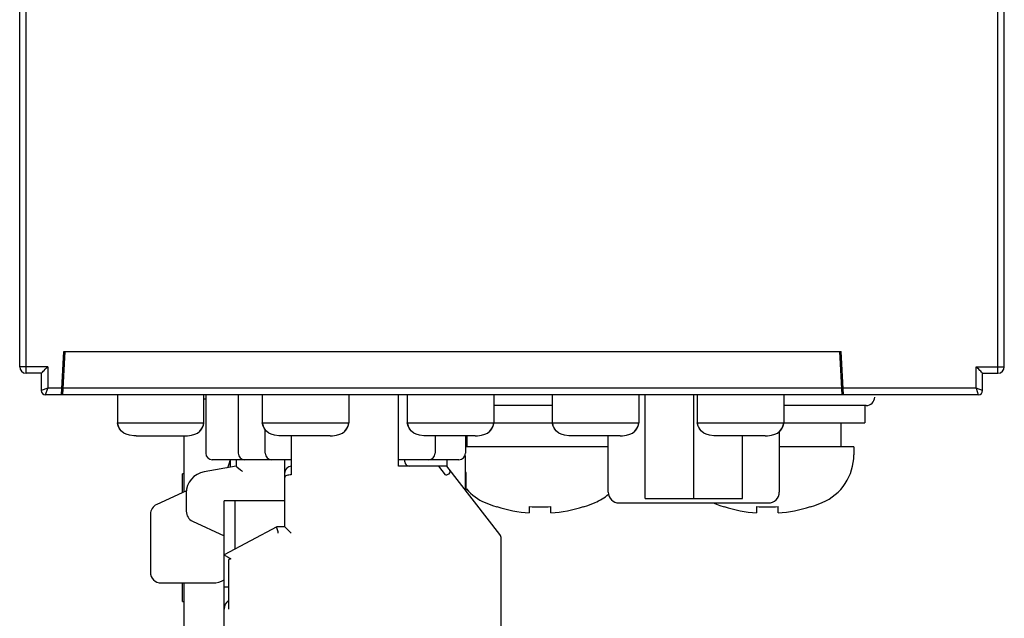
# Model space of a CAD drawing. Header units: millimetres. Extents: x 0 to 1706, y 0 to 575.
# Tile 5 of 34: x 1067 to 1113, y 92 to 120. Entities that reach past the tile are written whole.
import ezdxf

# ---------------------------------------------------------------- set-up
doc = ezdxf.new("R2010")
doc.units = ezdxf.units.MM
doc.header["$LTSCALE"] = 30.734
doc.layers.get('0').update_dxf_attribs({"linetype": 'CONTINUOUS'})
doc.layers.add('00_COMPONENTS', color=7, linetype='CONTINUOUS')

msp = doc.modelspace()

# ---------------------------------------------------------------- linework, layer by layer
at = {"linetype": 'Continuous'}
for p, q in [((1067.371, 103.911), (1067.371, 248.006)), ((1112.871, 103.911), (1112.871, 219.603)), ((1067.671, 103.611), (1067.671, 120.611)), ((1112.571, 103.611), (1112.571, 120.611)), ((1069.309, 102.611), (1069.411, 104.611)), ((1069.371, 102.611), (1069.471, 104.611)), ((1069.411, 104.611), (1105.332, 104.611)), ((1105.371, 102.611), (1105.271, 104.611)), ((1105.434, 102.611), (1105.332, 104.611)), ((1068.671, 103.911), (1067.371, 103.911)), ((1068.671, 103.911), (1068.671, 102.911)), ((1111.571, 103.911), (1112.871, 103.911)), ((1111.571, 102.911), (1111.571, 103.911)), ((1068.371, 103.611), (1067.671, 103.611)), ((1068.371, 103.611), (1068.371, 102.811)), ((1111.871, 103.611), (1112.571, 103.611)), ((1111.871, 102.811), (1111.871, 103.611)), ((1068.671, 102.911), (1068.371, 102.811)), ((1068.571, 102.611), (1068.671, 102.911)), ((1069.324, 102.911), (1068.671, 102.911)), ((1105.356, 102.911), (1069.386, 102.911)), ((1111.571, 102.911), (1105.419, 102.911)), ((1111.871, 102.811), (1111.571, 102.911)), ((1111.571, 102.911), (1111.671, 102.611)), ((1111.671, 102.611), (1068.571, 102.611)), ((1075.971, 102.411), (1075.884, 102.411))]:
    msp.add_line(p, q, dxfattribs=at)
for points in [[(1068.371, 103.611), (1068.378, 103.617), (1068.394, 103.634), (1068.422, 103.662), (1068.459, 103.699), (1068.504, 103.743), (1068.555, 103.795), (1068.611, 103.852), (1068.671, 103.911)], [(1111.871, 103.611), (1111.866, 103.617), (1111.849, 103.634), (1111.821, 103.662), (1111.784, 103.699), (1111.739, 103.743), (1111.688, 103.795), (1111.631, 103.851), (1111.571, 103.911)]]:
    msp.add_lwpolyline(points, dxfattribs=at)
for centre, radius, start, end in [((1067.671, 103.911), 0.3, 180, 270), ((1112.571, 103.911), 0.3, 270, 0), ((1068.571, 102.811), 0.2, 180, 270), ((1111.671, 102.811), 0.2, 270, 0)]:
    msp.add_arc(centre, radius, start, end, dxfattribs=at)
at = {"layer": '00_COMPONENTS', "color": 7, "linetype": 'Continuous'}
for p, q in [((1071.884, 102.611), (1071.884, 101.311)), ((1075.884, 101.311), (1075.884, 102.611)), ((1075.971, 102.611), (1075.971, 99.911)), ((1077.471, 102.611), (1077.471, 99.911)), ((1078.584, 102.611), (1078.584, 101.311)), ((1082.584, 102.611), (1082.584, 101.311)), ((1084.871, 99.311), (1084.871, 102.611)), ((1085.284, 102.611), (1085.284, 101.311)), ((1089.284, 102.611), (1089.284, 101.311)), ((1091.984, 102.611), (1091.984, 101.311)), ((1095.984, 102.611), (1095.984, 101.311)), ((1096.27, 97.811), (1096.27, 102.611)), ((1098.521, 97.811), (1098.521, 102.611)), ((1098.684, 102.611), (1098.684, 101.311)), ((1102.684, 102.611), (1102.684, 101.311)), ((1091.984, 102.111), (1089.284, 102.111)), ((1106.482, 102.111), (1102.684, 102.111)), ((1106.421, 102.111), (1106.421, 101.311)), ((1071.882, 101.323), (1071.884, 101.311)), ((1071.884, 101.313), (1071.885, 101.306)), ((1071.884, 101.311), (1071.884, 101.311)), ((1071.884, 101.311), (1071.884, 101.311)), ((1071.924, 101.161), (1071.884, 101.311)), ((1071.884, 101.311), (1071.884, 101.311)), ((1071.884, 101.311), (1071.884, 101.31)), ((1071.884, 101.311), (1071.884, 101.311)), ((1071.885, 101.311), (1075.55, 101.311)), ((1071.99, 101.032), (1071.924, 101.161)), ((1075.55, 101.311), (1075.884, 101.311)), ((1075.779, 101.032), (1075.844, 101.161)), ((1075.844, 101.161), (1075.884, 101.311)), ((1075.884, 101.311), (1075.885, 101.319)), ((1075.884, 101.311), (1075.885, 101.317)), ((1075.884, 101.311), (1075.884, 101.311)), ((1075.884, 101.311), (1075.884, 101.311)), ((1075.884, 101.311), (1075.884, 101.311)), ((1075.884, 101.31), (1075.884, 101.311)), ((1075.884, 101.311), (1075.884, 101.311)), ((1075.884, 101.311), (1075.884, 101.311)), ((1078.582, 101.323), (1078.584, 101.311)), ((1078.584, 101.313), (1078.585, 101.306)), ((1078.584, 101.311), (1078.584, 101.311)), ((1078.584, 101.311), (1078.584, 101.311)), ((1078.624, 101.161), (1078.584, 101.311)), ((1078.584, 101.311), (1078.584, 101.311)), ((1078.584, 101.311), (1078.584, 101.31)), ((1078.584, 101.311), (1078.584, 101.311)), ((1078.585, 101.311), (1082.25, 101.311)), ((1078.69, 101.032), (1078.624, 101.161)), ((1082.25, 101.311), (1082.584, 101.311)), ((1082.479, 101.032), (1082.544, 101.161)), ((1082.544, 101.161), (1082.584, 101.311)), ((1082.584, 101.311), (1082.585, 101.319)), ((1082.584, 101.311), (1082.585, 101.317)), ((1082.584, 101.311), (1082.584, 101.311)), ((1082.584, 101.311), (1082.584, 101.311)), ((1082.584, 101.311), (1082.584, 101.311)), ((1082.584, 101.31), (1082.584, 101.311)), ((1082.584, 101.311), (1082.584, 101.311)), ((1082.584, 101.311), (1082.584, 101.311)), ((1085.282, 101.323), (1085.284, 101.311)), ((1085.284, 101.313), (1085.285, 101.306)), ((1085.284, 101.311), (1085.284, 101.311)), ((1085.284, 101.311), (1085.284, 101.311)), ((1085.324, 101.161), (1085.284, 101.311)), ((1085.284, 101.311), (1085.284, 101.311)), ((1085.284, 101.311), (1085.284, 101.31)), ((1085.284, 101.311), (1085.284, 101.311)), ((1085.285, 101.311), (1088.95, 101.311)), ((1085.39, 101.032), (1085.324, 101.161)), ((1088.95, 101.311), (1091.984, 101.311)), ((1089.179, 101.032), (1089.244, 101.161)), ((1089.244, 101.161), (1089.284, 101.311)), ((1089.284, 101.311), (1089.285, 101.319)), ((1089.284, 101.311), (1089.285, 101.317)), ((1089.284, 101.311), (1089.284, 101.311)), ((1089.284, 101.311), (1089.284, 101.311)), ((1089.284, 101.311), (1089.284, 101.311)), ((1089.284, 101.31), (1089.284, 101.311)), ((1089.284, 101.311), (1089.284, 101.311)), ((1089.284, 101.311), (1089.284, 101.311)), ((1091.982, 101.323), (1091.984, 101.311)), ((1091.984, 101.313), (1091.985, 101.306)), ((1091.984, 101.311), (1091.984, 101.311)), ((1091.984, 101.311), (1091.984, 101.311)), ((1092.024, 101.161), (1091.984, 101.311)), ((1091.984, 101.311), (1091.984, 101.311)), ((1091.984, 101.311), (1091.984, 101.31)), ((1091.984, 101.311), (1091.984, 101.311)), ((1091.985, 101.311), (1095.65, 101.311)), ((1092.09, 101.032), (1092.024, 101.161)), ((1095.65, 101.311), (1095.984, 101.311)), ((1095.879, 101.032), (1095.944, 101.161)), ((1095.944, 101.161), (1095.984, 101.311)), ((1095.984, 101.311), (1095.985, 101.319)), ((1095.984, 101.311), (1095.985, 101.317)), ((1095.984, 101.311), (1095.984, 101.311)), ((1095.984, 101.311), (1095.984, 101.311)), ((1095.984, 101.311), (1095.984, 101.311)), ((1095.984, 101.31), (1095.984, 101.311)), ((1095.984, 101.311), (1095.984, 101.311)), ((1095.984, 101.311), (1095.984, 101.311)), ((1098.682, 101.323), (1098.684, 101.311)), ((1098.684, 101.313), (1098.685, 101.306)), ((1098.684, 101.311), (1098.684, 101.311)), ((1098.684, 101.311), (1098.684, 101.311)), ((1098.724, 101.161), (1098.684, 101.311)), ((1098.684, 101.311), (1098.684, 101.311)), ((1098.684, 101.311), (1098.684, 101.31)), ((1098.684, 101.311), (1098.684, 101.311)), ((1098.685, 101.311), (1102.35, 101.311)), ((1098.79, 101.032), (1098.724, 101.161)), ((1102.35, 101.311), (1106.421, 101.311)), ((1102.579, 101.032), (1102.644, 101.161)), ((1102.644, 101.161), (1102.684, 101.311)), ((1102.684, 101.311), (1102.685, 101.319)), ((1102.684, 101.311), (1102.685, 101.317)), ((1102.684, 101.311), (1102.684, 101.311)), ((1102.684, 101.311), (1102.684, 101.311)), ((1102.684, 101.311), (1102.684, 101.311)), ((1102.684, 101.31), (1102.684, 101.311)), ((1102.684, 101.311), (1102.684, 101.311)), ((1102.684, 101.311), (1102.684, 101.311)), ((1105.311, 101.311), (1105.311, 100.211)), ((1072.755, 100.711), (1072.643, 100.716)), ((1072.755, 100.711), (1075.014, 100.711)), ((1074.95, 100.711), (1074.95, 98.118)), ((1075.014, 100.711), (1075.125, 100.716)), ((1075.649, 100.89), (1075.658, 100.896)), ((1075.656, 100.895), (1075.658, 100.897)), ((1078.721, 99.911), (1078.721, 100.986)), ((1079.453, 100.711), (1079.343, 100.716)), ((1081.715, 100.711), (1079.451, 100.711)), ((1079.921, 100.711), (1079.921, 98.911)), ((1081.715, 100.711), (1081.825, 100.716)), ((1082.349, 100.89), (1082.358, 100.896)), ((1082.356, 100.895), (1082.358, 100.897)), ((1086.153, 100.711), (1086.043, 100.716)), ((1088.415, 100.711), (1086.151, 100.711)), ((1086.571, 100.711), (1086.571, 99.911)), ((1087.971, 100.711), (1087.971, 99.911)), ((1088.031, 100.711), (1088.031, 100.211)), ((1088.415, 100.711), (1088.525, 100.716)), ((1089.049, 100.89), (1089.058, 100.896)), ((1089.056, 100.895), (1089.058, 100.897)), ((1092.853, 100.711), (1092.743, 100.716)), ((1095.115, 100.711), (1092.851, 100.711)), ((1094.571, 98.111), (1094.571, 100.711)), ((1095.115, 100.711), (1095.225, 100.716)), ((1095.749, 100.89), (1095.758, 100.896)), ((1095.756, 100.895), (1095.758, 100.897)), ((1099.553, 100.711), (1099.443, 100.716)), ((1101.815, 100.711), (1099.551, 100.711)), ((1100.773, 97.811), (1100.773, 100.711)), ((1101.815, 100.711), (1101.925, 100.716)), ((1102.449, 100.89), (1102.458, 100.896)), ((1102.456, 100.895), (1102.458, 100.897)), ((1102.471, 100.892), (1102.471, 98.111)), ((1094.571, 100.211), (1087.971, 100.211)), ((1105.921, 100.211), (1102.471, 100.211)), ((1105.921, 100.211), (1105.921, 99.836)), ((1087.95, 99.806), (1087.95, 98.231)), ((1077.371, 99.311), (1075.898, 99.051)), ((1079.921, 99.611), (1076.271, 99.611)), ((1077.111, 99.265), (1077.111, 99.611)), ((1077.371, 99.611), (1077.371, 99.311)), ((1077.371, 99.311), (1077.375, 99.309)), ((1077.375, 99.309), (1077.401, 99.286)), ((1077.401, 99.286), (1077.57, 99.144)), ((1079.621, 96.511), (1079.621, 99.611)), ((1087.671, 99.611), (1084.871, 99.611)), ((1087.116, 99.311), (1084.871, 99.311)), ((1085.171, 99.511), (1085.171, 99.611)), ((1087.046, 98.911), (1086.738, 99.311)), ((1087.116, 99.611), (1087.116, 99.311)), ((1089.559, 96.144), (1087.116, 99.311)), ((1074.95, 98.961), (1074.9, 98.961)), ((1074.9, 98.1), (1074.9, 98.961)), ((1088, 99.011), (1087.95, 99.011)), ((1088, 98.166), (1088, 99.011)), ((1075.079, 98.178), (1073.703, 97.545)), ((1075.071, 98.067), (1075.071, 97.224)), ((1079.621, 97.711), (1076.821, 97.711)), ((1076.821, 86.311), (1076.821, 97.711)), ((1077.321, 95.479), (1077.321, 97.711)), ((1089.421, 97.447), (1089.421, 97.427)), ((1090.921, 97.447), (1090.921, 97.15)), ((1091.921, 97.15), (1091.921, 97.447)), ((1093.421, 97.427), (1093.421, 97.447)), ((1095.071, 97.611), (1101.971, 97.611)), ((1096.27, 97.811), (1100.773, 97.811)), ((1099.424, 97.611), (1099.727, 97.493)), ((1099.727, 97.493), (1099.921, 97.427)), ((1099.921, 97.447), (1099.921, 97.427)), ((1101.421, 97.447), (1101.421, 97.15)), ((1102.421, 97.15), (1102.421, 97.447)), ((1103.921, 97.427), (1103.921, 97.447)), ((1073.411, 97.091), (1073.411, 94.411)), ((1075.36, 96.771), (1076.821, 96.09)), ((1079.248, 96.511), (1076.821, 95.211)), ((1079.621, 96.511), (1079.248, 96.511)), ((1079.309, 96.271), (1079.26, 96.462)), ((1079.624, 96.508), (1079.621, 96.511)), ((1079.323, 96.211), (1079.309, 96.271)), ((1089.621, 86.411), (1089.621, 95.961)), ((1077.121, 95.032), (1077.021, 94.978)), ((1077.021, 94.978), (1077.021, 92.701)), ((1077.057, 95.07), (1077.121, 95.032)), ((1073.911, 93.911), (1076.298, 93.911)), ((1074.9, 93.061), (1074.9, 93.911)), ((1074.95, 93.911), (1074.95, 88.511)), ((1077.021, 93.711), (1076.821, 93.711)), ((1074.9, 93.061), (1074.95, 93.061))]:
    msp.add_line(p, q, dxfattribs=at)
for points in [[(1071.884, 101.311), (1071.884, 101.311), (1071.885, 101.311)], [(1071.884, 101.311), (1071.891, 101.272), (1071.901, 101.227), (1071.916, 101.18), (1071.93, 101.142), (1071.938, 101.124), (1071.945, 101.108), (1071.96, 101.078), (1071.979, 101.045), (1072.001, 101.013), (1072.024, 100.982), (1072.052, 100.951), (1072.079, 100.924), (1072.096, 100.908)], [(1072.643, 100.716), (1072.451, 100.742), (1072.298, 100.787), (1072.184, 100.844), (1072.076, 100.927), (1071.99, 101.032)], [(1075.125, 100.716), (1075.317, 100.742), (1075.47, 100.787), (1075.584, 100.844), (1075.692, 100.927), (1075.779, 101.032)], [(1075.658, 100.896), (1075.666, 100.903), (1075.675, 100.911), (1075.684, 100.919), (1075.693, 100.928), (1075.704, 100.938), (1075.714, 100.949), (1075.725, 100.96), (1075.735, 100.972), (1075.745, 100.983), (1075.754, 100.995), (1075.763, 101.007), (1075.771, 101.018), (1075.778, 101.029), (1075.785, 101.04), (1075.792, 101.051), (1075.799, 101.062), (1075.805, 101.073), (1075.811, 101.084), (1075.818, 101.097), (1075.824, 101.109), (1075.828, 101.119), (1075.831, 101.126), (1075.834, 101.131)], [(1075.834, 101.131), (1075.837, 101.139), (1075.842, 101.151), (1075.847, 101.165), (1075.853, 101.182), (1075.858, 101.198), (1075.863, 101.215), (1075.868, 101.232), (1075.872, 101.25), (1075.876, 101.267), (1075.879, 101.283), (1075.882, 101.3), (1075.884, 101.311)], [(1078.584, 101.311), (1078.584, 101.311), (1078.585, 101.311)], [(1078.584, 101.311), (1078.591, 101.272), (1078.601, 101.227), (1078.616, 101.18), (1078.63, 101.142), (1078.638, 101.124), (1078.645, 101.108), (1078.66, 101.078), (1078.679, 101.045), (1078.701, 101.013), (1078.724, 100.982), (1078.752, 100.951), (1078.779, 100.924), (1078.796, 100.908)], [(1079.343, 100.716), (1079.151, 100.742), (1078.998, 100.787), (1078.884, 100.844), (1078.776, 100.927), (1078.69, 101.032)], [(1081.825, 100.716), (1082.017, 100.742), (1082.17, 100.787), (1082.284, 100.844), (1082.392, 100.927), (1082.479, 101.032)], [(1082.358, 100.896), (1082.366, 100.903), (1082.375, 100.911), (1082.384, 100.919), (1082.393, 100.928), (1082.404, 100.938), (1082.414, 100.949), (1082.425, 100.96), (1082.435, 100.972), (1082.445, 100.983), (1082.454, 100.995), (1082.463, 101.007), (1082.471, 101.018), (1082.478, 101.029), (1082.485, 101.04), (1082.492, 101.051), (1082.499, 101.062), (1082.505, 101.073), (1082.511, 101.084), (1082.518, 101.097), (1082.524, 101.109), (1082.528, 101.119), (1082.531, 101.126), (1082.534, 101.131)], [(1082.534, 101.131), (1082.537, 101.139), (1082.542, 101.151), (1082.547, 101.165), (1082.553, 101.182), (1082.558, 101.198), (1082.563, 101.215), (1082.568, 101.232), (1082.572, 101.25), (1082.576, 101.267), (1082.579, 101.283), (1082.582, 101.3), (1082.584, 101.311)], [(1085.284, 101.311), (1085.284, 101.311), (1085.285, 101.311)], [(1085.284, 101.311), (1085.291, 101.272), (1085.301, 101.227), (1085.316, 101.18), (1085.33, 101.142), (1085.338, 101.124), (1085.345, 101.108), (1085.36, 101.078), (1085.379, 101.045), (1085.401, 101.013), (1085.424, 100.982), (1085.452, 100.951), (1085.479, 100.924), (1085.496, 100.908)], [(1086.043, 100.716), (1085.851, 100.742), (1085.698, 100.787), (1085.584, 100.844), (1085.476, 100.927), (1085.39, 101.032)], [(1088.525, 100.716), (1088.717, 100.742), (1088.87, 100.787), (1088.984, 100.844), (1089.092, 100.927), (1089.179, 101.032)], [(1089.058, 100.896), (1089.066, 100.903), (1089.075, 100.911), (1089.084, 100.919), (1089.093, 100.928), (1089.104, 100.938), (1089.114, 100.949), (1089.125, 100.96), (1089.135, 100.972), (1089.145, 100.983), (1089.154, 100.995), (1089.163, 101.007), (1089.171, 101.018), (1089.178, 101.029), (1089.185, 101.04), (1089.192, 101.051), (1089.199, 101.062), (1089.205, 101.073), (1089.211, 101.084), (1089.218, 101.097), (1089.224, 101.109), (1089.228, 101.119), (1089.231, 101.126), (1089.234, 101.131)], [(1089.234, 101.131), (1089.237, 101.139), (1089.242, 101.151), (1089.247, 101.165), (1089.253, 101.182), (1089.258, 101.198), (1089.263, 101.215), (1089.268, 101.232), (1089.272, 101.25), (1089.276, 101.267), (1089.279, 101.283), (1089.282, 101.3), (1089.284, 101.311)], [(1091.984, 101.311), (1091.984, 101.311), (1091.985, 101.311)], [(1091.984, 101.311), (1091.991, 101.272), (1092.001, 101.227), (1092.016, 101.18), (1092.03, 101.142), (1092.038, 101.124), (1092.045, 101.108), (1092.06, 101.078), (1092.079, 101.045), (1092.101, 101.013), (1092.124, 100.982), (1092.152, 100.951), (1092.179, 100.924), (1092.196, 100.908)], [(1092.743, 100.716), (1092.551, 100.742), (1092.398, 100.787), (1092.284, 100.844), (1092.176, 100.927), (1092.09, 101.032)], [(1095.225, 100.716), (1095.417, 100.742), (1095.57, 100.787), (1095.684, 100.844), (1095.792, 100.927), (1095.879, 101.032)], [(1095.758, 100.896), (1095.766, 100.903), (1095.775, 100.911), (1095.784, 100.919), (1095.793, 100.928), (1095.804, 100.938), (1095.814, 100.949), (1095.825, 100.96), (1095.835, 100.972), (1095.845, 100.983), (1095.854, 100.995), (1095.863, 101.007), (1095.871, 101.018), (1095.878, 101.029), (1095.885, 101.04), (1095.892, 101.051), (1095.899, 101.062), (1095.905, 101.073), (1095.911, 101.084), (1095.918, 101.097), (1095.924, 101.109), (1095.928, 101.119), (1095.931, 101.126), (1095.934, 101.131)], [(1095.934, 101.131), (1095.937, 101.139), (1095.942, 101.151), (1095.947, 101.165), (1095.953, 101.182), (1095.958, 101.198), (1095.963, 101.215), (1095.968, 101.232), (1095.972, 101.25), (1095.976, 101.267), (1095.979, 101.283), (1095.982, 101.3), (1095.984, 101.311)], [(1098.684, 101.311), (1098.684, 101.311), (1098.685, 101.311)], [(1098.684, 101.311), (1098.691, 101.272), (1098.701, 101.227), (1098.716, 101.18), (1098.73, 101.142), (1098.738, 101.124), (1098.745, 101.108), (1098.76, 101.078), (1098.779, 101.045), (1098.801, 101.013), (1098.824, 100.982), (1098.852, 100.951), (1098.879, 100.924), (1098.896, 100.908)], [(1099.443, 100.716), (1099.251, 100.742), (1099.098, 100.787), (1098.984, 100.844), (1098.876, 100.927), (1098.79, 101.032)], [(1101.925, 100.716), (1102.117, 100.742), (1102.27, 100.787), (1102.384, 100.844), (1102.492, 100.927), (1102.579, 101.032)], [(1102.458, 100.896), (1102.466, 100.903), (1102.475, 100.911), (1102.484, 100.919), (1102.493, 100.928), (1102.504, 100.938), (1102.514, 100.949), (1102.525, 100.96), (1102.535, 100.972), (1102.545, 100.983), (1102.554, 100.995), (1102.563, 101.007), (1102.571, 101.018), (1102.578, 101.029), (1102.585, 101.04), (1102.592, 101.051), (1102.599, 101.062), (1102.605, 101.073), (1102.611, 101.084), (1102.618, 101.097), (1102.624, 101.109), (1102.628, 101.119), (1102.631, 101.126), (1102.634, 101.131)], [(1102.634, 101.131), (1102.637, 101.139), (1102.642, 101.151), (1102.647, 101.165), (1102.653, 101.182), (1102.658, 101.198), (1102.663, 101.215), (1102.668, 101.232), (1102.672, 101.25), (1102.676, 101.267), (1102.679, 101.283), (1102.682, 101.3), (1102.684, 101.311)], [(1072.096, 100.908), (1072.102, 100.903), (1072.118, 100.891), (1072.118, 100.89)], [(1078.796, 100.908), (1078.802, 100.903), (1078.818, 100.891), (1078.818, 100.89)], [(1085.496, 100.908), (1085.502, 100.903), (1085.518, 100.891), (1085.518, 100.89)], [(1092.196, 100.908), (1092.202, 100.903), (1092.218, 100.891), (1092.218, 100.89)], [(1098.896, 100.908), (1098.902, 100.903), (1098.918, 100.891), (1098.918, 100.89)], [(1077.57, 99.144), (1077.619, 99.104), (1077.671, 99.06)], [(1079.921, 98.911), (1079.865, 98.909), (1079.81, 98.902), (1079.759, 98.891), (1079.713, 98.877), (1079.675, 98.858), (1079.646, 98.837), (1079.628, 98.813), (1079.621, 98.787)], [(1088.885, 97.627), (1089.227, 97.493), (1089.421, 97.427)], [(1093.421, 97.427), (1093.62, 97.494), (1093.958, 97.627)], [(1103.921, 97.427), (1104.12, 97.494), (1104.458, 97.627)], [(1079.26, 96.462), (1079.254, 96.489), (1079.249, 96.506), (1079.248, 96.511)], [(1079.822, 96.31), (1079.675, 96.458), (1079.651, 96.481), (1079.624, 96.508)], [(1079.921, 96.211), (1079.87, 96.262), (1079.822, 96.31)], [(1076.821, 95.211), (1076.827, 95.208), (1076.842, 95.199)], [(1076.842, 95.199), (1076.998, 95.105), (1077.057, 95.07)]]:
    msp.add_lwpolyline(points, dxfattribs=at)
for centre, radius, start, end in [((1106.482, 102.511), 0.4, 270, 358.5), ((1076.271, 99.911), 0.3, 180, 270), ((1077.771, 99.911), 0.3, 180, 270), ((1079.021, 99.911), 0.3, 180, 270), ((1086.271, 99.911), 0.3, 270, 0), ((1087.671, 99.911), 0.3, 270, 0), ((1103.521, 99.836), 2.4, 292.9734, 0), ((1076.111, 99.752), 1, 329.1377, 351.8915), ((1079.921, 99.011), 0.3, 90, 180), ((1085.371, 99.511), 0.2, 180, 270), ((1076.071, 98.067), 1, 100, 180), ((1089.821, 99.836), 2.4, 221.087, 247.0266), ((1093.021, 99.836), 2.4, 292.9734, 310.5746), ((1095.071, 98.111), 0.5, 180, 270), ((1101.971, 98.111), 0.5, 270, 0), ((1073.911, 97.091), 0.5, 114.6769, 180), ((1091.421, 103.611), 6.481, 252.0247, 265.5751), ((1091.421, 103.611), 6.185, 265.3629, 274.6371), ((1091.421, 103.611), 6.481, 274.4249, 287.9753), ((1101.921, 103.611), 6.481, 252.0247, 265.5751), ((1101.921, 103.611), 6.185, 265.3629, 274.6371), ((1101.921, 103.611), 6.481, 274.4249, 287.9753), ((1075.571, 97.224), 0.5, 180, 245), ((1089.321, 95.961), 0.3, 0, 37.641), ((1073.911, 94.411), 0.5, 180, 270), ((1076.298, 94.911), 1, 270, 301.5877), ((1077.321, 92.701), 0.5, 126.8699, 180)]:
    msp.add_arc(centre, radius, start, end, dxfattribs=at)
msp.add_ellipse((1086.815, 99.211), major_axis=(0.431, -0.212), ratio=0.491617, start_param=-0.785398, end_param=0.785398, dxfattribs=at)

doc.saveas('drawing.dxf')
